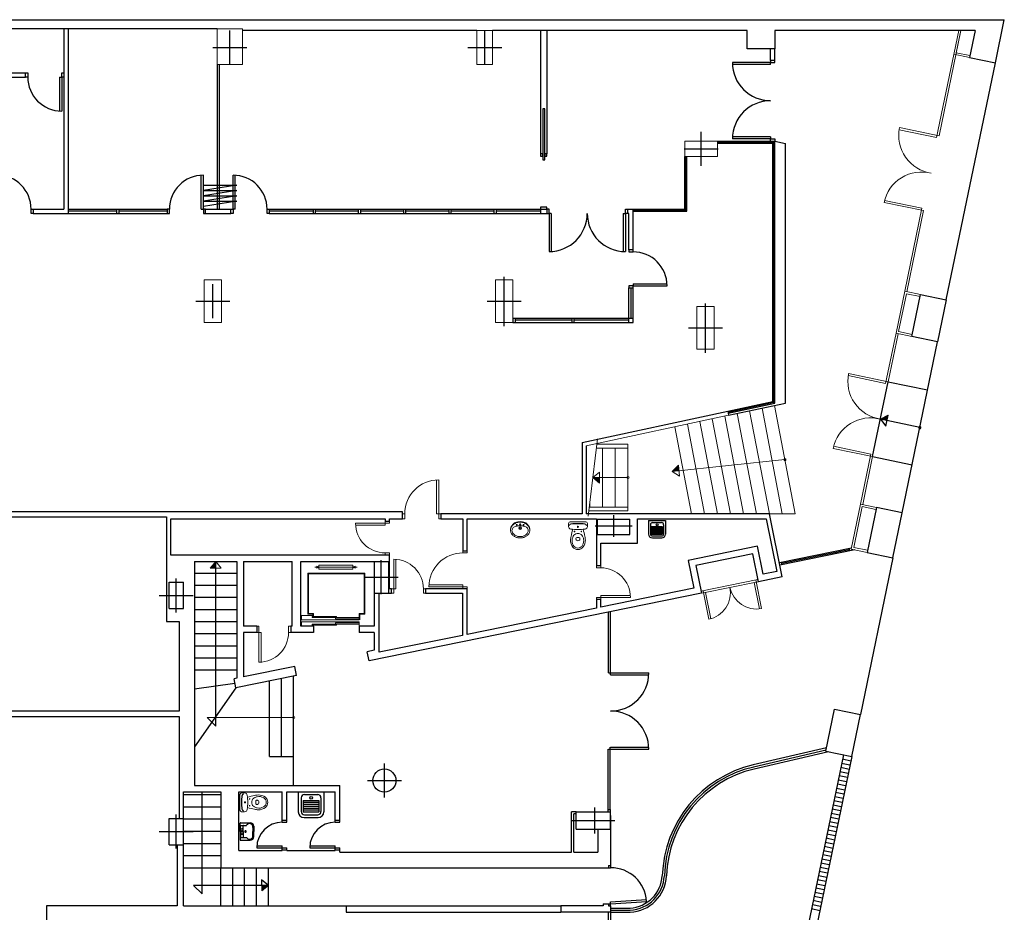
# Model space of a CAD drawing. Header units: metres. Extents: x -1 to 438, y -6 to 52.
# Tile 17 of 17: x 409 to 433, y 31 to 52. Entities that reach past the tile are written whole.
import ezdxf

# ---------------------------------------------------------------- set-up
doc = ezdxf.new("R2010")
doc.units = ezdxf.units.M
doc.linetypes.add('CONTINUA', pattern=[0])
doc.linetypes.add('VERDECKT', pattern=[9.525, 6.35, -3.175])
doc.layers.add('PB MURS ACTUAL', color=7, linetype='CONTINUA', lineweight=25)

# ---------------------------------------------------------------- blocks, each defined once
blk = doc.blocks.new('OBJETO_COMPLEJO_3')
at = {"layer": 'PB MURS ACTUAL', "linetype": 'CONTINUA', "lineweight": 13, "transparency": 33554687}
for start, end in [(90, 270), (270, 90)]:
    blk.add_arc((427.338, 42.131), 0.025, start, end, dxfattribs=at)
blk = doc.blocks.new('OBJETO_COMPLEJO_4')
at = {"layer": 'PB MURS ACTUAL', "linetype": 'CONTINUA', "lineweight": 13, "transparency": 33554687}
for start, end in [(90, 270), (270, 90)]:
    blk.add_arc((423.64, 41.71), 0.025, start, end, dxfattribs=at)
blk = doc.blocks.new('OBJETO_COMPLEJO_11')
at = {"layer": 'PB MURS ACTUAL', "linetype": 'CONTINUA', "transparency": 33554687}
for start, end in [(72.2796, 252.2796), (252.2796, 72.2796)]:
    blk.add_arc((430.517, 42.887), 0.025, start, end, dxfattribs=at)
blk = doc.blocks.new('OBJETO_COMPLEJO_12')
at = {"layer": 'PB MURS ACTUAL', "linetype": 'CONTINUA', "lineweight": 13, "transparency": 33554687}
for start, end in [(90, 270), (270, 90)]:
    blk.add_arc((415.762, 36.056), 0.025, start, end, dxfattribs=at)

msp = doc.modelspace()

# ---------------------------------------------------------------- linework, layer by layer
at = {"layer": 'PB MURS ACTUAL', "transparency": 33554687}
for p, q in [((391.147, 52.493), (432.507, 52.493)), ((432.296, 51.475), (432.507, 52.493)), ((413.96, 52.281), (409.076, 52.281)), ((410.346, 52.281), (410.346, 48.031)), ((410.446, 52.281), (410.446, 47.931)), ((420.08, 52.235), (414.56, 52.235)), ((426.45, 52.235), (420.45, 52.235)), ((421.58, 52.235), (421.58, 49.331)), ((421.73, 52.235), (421.73, 49.331)), ((426.45, 51.805), (426.45, 52.235)), ((431.821, 52.235), (427.1, 52.235)), ((427.1, 52.235), (427.1, 51.805)), ((431.821, 52.235), (431.689, 51.601)), ((427.1, 51.805), (426.45, 51.805)), ((427, 51.535), (427, 51.8)), ((427.1, 51.535), (427.1, 51.8)), ((427.1, 51.535), (427, 51.535)), ((427, 51.535), (427, 51.485)), ((427.1, 51.485), (427.1, 51.535)), ((431.689, 51.601), (432.296, 51.475)), ((427, 51.485), (426.1, 51.485)), ((427, 51.435), (426.101, 51.435)), ((427, 51.435), (427, 51.485)), ((427, 51.485), (427.1, 51.485)), ((431.14, 45.893), (432.296, 51.475)), ((408.976, 51.141), (409.446, 51.141)), ((409.076, 51.241), (409.446, 51.241)), ((409.446, 51.241), (409.496, 51.241)), ((409.446, 51.141), (409.446, 51.241)), ((409.496, 51.141), (409.446, 51.141)), ((409.496, 51.241), (409.496, 51.141)), ((410.246, 51.141), (410.246, 50.342)), ((410.246, 51.141), (410.296, 51.141)), ((410.296, 51.241), (410.346, 51.241)), ((410.296, 51.141), (410.296, 51.241)), ((410.296, 51.141), (410.296, 50.341)), ((410.346, 51.141), (410.296, 51.141)), ((427, 49.685), (426.1, 49.685)), ((427, 49.735), (426.101, 49.735)), ((427, 49.735), (427, 49.685)), ((427, 49.635), (427, 49.685)), ((427, 49.685), (427.1, 49.685)), ((427.1, 49.685), (427.1, 49.635)), ((425.75, 49.635), (427.1, 49.635)), ((425.75, 49.61), (427.075, 49.61)), ((425.75, 49.585), (427.05, 49.585)), ((427.05, 43.501), (427.05, 49.585)), ((427.075, 43.481), (427.075, 49.61)), ((427.1, 43.461), (427.1, 49.635)), ((427.1, 49.635), (427.35, 49.581)), ((427.35, 43.463), (427.35, 49.581)), ((421.58, 49.331), (421.58, 49.281)), ((421.63, 49.331), (421.58, 49.331)), ((421.58, 49.281), (421.63, 49.281)), ((421.63, 49.281), (421.63, 49.331)), ((421.68, 49.331), (421.68, 49.281)), ((421.73, 49.331), (421.68, 49.331)), ((421.68, 49.281), (421.73, 49.281)), ((421.73, 49.281), (421.73, 49.331)), ((424.98, 48.031), (424.98, 49.275)), ((425.005, 48.006), (425.005, 49.275)), ((425.03, 47.981), (425.03, 49.275)), ((413.585, 48.031), (413.585, 48.829)), ((413.635, 48.031), (413.635, 48.831)), ((414.335, 48.031), (414.335, 48.831)), ((414.385, 48.031), (414.385, 48.829)), ((409.576, 47.931), (409.576, 48.031)), ((409.576, 48.031), (409.626, 48.031)), ((409.626, 48.031), (410.346, 48.031)), ((409.626, 48.031), (409.626, 47.931)), ((410.446, 48.031), (412.785, 48.031)), ((411.591, 48.031), (411.591, 47.931)), ((411.641, 48.031), (411.641, 47.931)), ((412.835, 48.031), (412.785, 48.031)), ((412.785, 48.031), (412.785, 47.931)), ((412.835, 47.931), (412.835, 48.031)), ((413.585, 48.031), (413.635, 48.031)), ((413.685, 48.031), (413.635, 48.031)), ((413.635, 48.031), (413.635, 47.931)), ((413.685, 48.031), (414.285, 48.031)), ((413.685, 47.931), (413.685, 48.031)), ((414.285, 47.931), (414.285, 48.031)), ((414.285, 48.031), (414.335, 48.031)), ((414.385, 48.031), (414.335, 48.031)), ((414.335, 48.031), (414.335, 47.931)), ((415.135, 47.931), (415.135, 48.031)), ((415.135, 48.031), (415.185, 48.031)), ((415.185, 48.031), (421.73, 48.031)), ((415.185, 48.031), (415.185, 47.931)), ((416.22, 48.031), (416.22, 47.931)), ((416.27, 48.031), (416.27, 47.931)), ((417.285, 48.031), (417.285, 47.931)), ((417.335, 48.031), (417.335, 47.931)), ((418.35, 48.031), (418.35, 47.931)), ((418.4, 48.031), (418.4, 47.931)), ((419.415, 48.031), (419.415, 47.931)), ((419.465, 48.031), (419.465, 47.931)), ((420.481, 48.031), (420.481, 47.931)), ((420.531, 48.031), (420.531, 47.931)), ((421.58, 48.081), (421.58, 48.031)), ((421.73, 48.081), (421.58, 48.081)), ((421.58, 48.031), (421.58, 47.931)), ((421.73, 48.031), (421.73, 48.081)), ((421.78, 48.031), (421.73, 48.031)), ((421.73, 48.031), (421.73, 47.931)), ((421.78, 47.931), (421.78, 48.031)), ((423.58, 48.031), (423.63, 48.031)), ((423.58, 47.931), (423.58, 48.031)), ((423.63, 48.031), (424.98, 48.031)), ((423.63, 48.031), (423.63, 47.931)), ((423.76, 47.075), (423.76, 48.031)), ((409.626, 47.931), (409.576, 47.931)), ((409.626, 47.931), (412.785, 47.931)), ((411.591, 47.981), (410.446, 47.981)), ((412.785, 47.981), (411.641, 47.981)), ((412.785, 47.931), (412.835, 47.931)), ((413.635, 47.931), (413.685, 47.931)), ((413.685, 47.931), (414.285, 47.931)), ((414.335, 47.931), (414.285, 47.931)), ((415.185, 47.931), (415.135, 47.931)), ((416.22, 47.981), (415.185, 47.981)), ((415.185, 47.931), (421.73, 47.931)), ((417.285, 47.981), (416.27, 47.981)), ((418.35, 47.981), (417.335, 47.981)), ((419.415, 47.981), (418.4, 47.981)), ((420.481, 47.981), (419.465, 47.981)), ((421.58, 47.981), (420.531, 47.981)), ((421.73, 47.931), (421.78, 47.931)), ((421.78, 47.931), (421.78, 47.031)), ((421.83, 47.931), (421.78, 47.931)), ((421.83, 47.931), (421.83, 47.032)), ((423.53, 47.931), (423.53, 47.032)), ((423.53, 47.931), (423.58, 47.931)), ((423.58, 47.931), (423.58, 47.031)), ((423.63, 47.931), (423.58, 47.931)), ((423.66, 47.931), (423.63, 47.931)), ((423.66, 47.075), (423.66, 47.931)), ((423.76, 48.006), (425.005, 48.006)), ((423.76, 47.981), (425.03, 47.981)), ((423.66, 47.075), (423.66, 47.025)), ((423.76, 47.075), (423.66, 47.075)), ((423.66, 47.025), (423.76, 47.025)), ((423.76, 47.025), (423.76, 47.075)), ((423.66, 46.225), (423.66, 46.175)), ((423.76, 46.225), (423.66, 46.225)), ((423.66, 45.365), (423.66, 46.175)), ((423.66, 46.175), (423.76, 46.175)), ((423.71, 46.175), (423.71, 45.465)), ((423.76, 46.275), (423.76, 46.225)), ((423.76, 46.275), (424.558, 46.275)), ((423.76, 46.225), (424.56, 46.225)), ((423.76, 46.175), (423.76, 46.225)), ((423.76, 45.365), (423.76, 46.175)), ((430.328, 45.03), (430.533, 46.019)), ((430.533, 46.019), (431.14, 45.893)), ((431.14, 45.893), (430.935, 44.904)), ((420.93, 45.465), (423.76, 45.465)), ((420.93, 45.465), (420.93, 45.365)), ((420.93, 45.365), (423.76, 45.365)), ((420.98, 45.465), (420.98, 45.365)), ((422.317, 45.415), (420.98, 45.415)), ((422.317, 45.465), (422.317, 45.365)), ((422.367, 45.465), (422.367, 45.365)), ((423.66, 45.415), (422.367, 45.415)), ((430.935, 44.904), (430.328, 45.03)), ((430.101, 40.88), (430.935, 44.904)), ((429.405, 42.204), (429.77, 43.966)), ((429.77, 43.966), (430.7, 43.773)), ((425.989, 43.273), (427.05, 43.501)), ((425.994, 43.248), (427.075, 43.481)), ((425.999, 43.224), (427.1, 43.461)), ((426.01, 43.175), (427.35, 43.463)), ((422.558, 42.535), (425.989, 43.273)), ((425.989, 43.273), (426.01, 43.175)), ((422.558, 42.535), (422.558, 40.855)), ((422.658, 42.455), (422.658, 40.855)), ((429.405, 42.204), (430.335, 42.011)), ((418.33, 40.901), (407.091, 40.901)), ((418.33, 40.735), (418.33, 40.901)), ((422.558, 40.855), (419.23, 40.855)), ((419.23, 40.855), (419.23, 40.735)), ((426.972, 40.855), (422.658, 40.855)), ((427.276, 39.372), (426.975, 40.855)), ((429.494, 41.006), (429.274, 39.948)), ((430.101, 40.88), (429.494, 41.006)), ((429.882, 39.822), (430.101, 40.88)), ((408.206, 40.781), (412.766, 40.781)), ((412.766, 40.781), (412.766, 38.32)), ((412.866, 39.885), (412.866, 40.735)), ((412.866, 40.735), (417.92, 40.735)), ((417.92, 40.735), (417.92, 40.685)), ((417.92, 40.685), (418.02, 40.685)), ((418.02, 40.685), (418.02, 40.735)), ((418.02, 40.735), (418.33, 40.735)), ((419.23, 40.735), (419.75, 40.735)), ((419.75, 40.735), (419.75, 39.985)), ((419.85, 39.985), (419.85, 40.735)), ((419.85, 40.735), (422.897, 40.735)), ((422.897, 40.735), (422.897, 39.635)), ((422.922, 40.366), (422.922, 40.726)), ((422.922, 40.726), (423.682, 40.726)), ((423.682, 40.366), (423.682, 40.726)), ((423.867, 40.165), (423.867, 40.735)), ((423.867, 40.735), (426.897, 40.735)), ((426.897, 40.735), (427.148, 39.499)), ((422.922, 40.366), (423.682, 40.366)), ((422.997, 39.635), (422.997, 40.165)), ((422.997, 40.165), (423.867, 40.165)), ((419.75, 39.985), (419.85, 39.985)), ((426.695, 40.091), (425.059, 39.758)), ((426.578, 39.914), (425.236, 39.641)), ((426.712, 39.257), (426.578, 39.914)), ((426.829, 39.434), (426.695, 40.091)), ((428.906, 40.043), (427.21, 39.698)), ((428.985, 40.008), (427.22, 39.649)), ((428.855, 40.007), (427.264, 39.684)), ((428.85, 40.032), (428.86, 39.983)), ((429.274, 39.948), (429.882, 39.822)), ((418.02, 39.885), (412.866, 39.885)), ((413.427, 39.735), (414.427, 39.735)), ((413.427, 39.735), (413.427, 34.459)), ((413.927, 35.856), (413.927, 39.735)), ((414.427, 39.735), (414.427, 36.983)), ((414.583, 39.735), (414.583, 38.21)), ((414.583, 39.735), (415.73, 39.735)), ((415.73, 38.21), (415.73, 39.735)), ((415.93, 39.735), (417.656, 39.735)), ((415.93, 38.21), (415.93, 39.735)), ((417.656, 39.735), (417.656, 38.985)), ((417.656, 39.735), (417.996, 39.735)), ((417.996, 39.735), (417.996, 38.985)), ((418.02, 39.085), (418.02, 39.885)), ((425.059, 39.758), (425.192, 39.101)), ((427.269, 39.659), (427.259, 39.708)), ((429.882, 39.822), (429.116, 36.127)), ((413.427, 39.459), (414.427, 39.459)), ((422.897, 39.635), (422.997, 39.635)), ((425.236, 39.641), (425.369, 38.984)), ((427.148, 39.499), (426.829, 39.434)), ((412.826, 38.624), (412.826, 39.244)), ((412.826, 39.244), (413.166, 39.244)), ((413.166, 38.624), (413.166, 39.244)), ((427.276, 39.372), (426.712, 39.257)), ((413.427, 39.174), (414.427, 39.174)), ((425.369, 38.984), (417.538, 37.391)), ((417.656, 38.985), (417.656, 38.21)), ((417.656, 38.985), (417.996, 38.985)), ((417.78, 37.593), (417.78, 38.985)), ((417.996, 38.985), (418.07, 38.985)), ((418.07, 39.085), (418.02, 39.085)), ((418.07, 38.985), (418.07, 39.085)), ((419.85, 39.085), (418.87, 39.085)), ((418.87, 39.085), (418.87, 38.985)), ((418.87, 38.985), (419.74, 38.985)), ((419.74, 38.985), (419.74, 37.992)), ((419.85, 38.015), (419.85, 39.085)), ((425.192, 39.101), (422.997, 38.655)), ((413.427, 38.889), (414.427, 38.889)), ((422.897, 38.86), (422.897, 38.635)), ((422.997, 38.835), (422.897, 38.835)), ((422.997, 38.655), (422.997, 38.835)), ((412.826, 38.624), (413.166, 38.624)), ((413.427, 38.604), (414.427, 38.604)), ((422.897, 38.635), (419.85, 38.015)), ((423.182, 37.11), (423.182, 38.539)), ((423.232, 37.06), (423.232, 38.55)), ((412.766, 38.32), (413.066, 38.32)), ((413.066, 38.32), (413.066, 36.21)), ((413.427, 38.319), (414.427, 38.319)), ((414.893, 38.21), (414.583, 38.21)), ((414.583, 38.06), (414.583, 37.014)), ((414.893, 38.06), (414.583, 38.06)), ((414.893, 38.21), (414.893, 38.06)), ((415.693, 38.21), (415.693, 38.06)), ((415.73, 38.21), (415.693, 38.21)), ((416.226, 38.06), (415.693, 38.06)), ((416.226, 38.21), (415.93, 38.21)), ((416.226, 38.21), (416.226, 38.06)), ((417.306, 38.21), (417.306, 38.06)), ((417.656, 38.21), (417.306, 38.21)), ((417.656, 38.06), (417.306, 38.06)), ((417.656, 38.06), (417.656, 37.64)), ((413.427, 38.034), (414.427, 38.034)), ((419.74, 37.992), (417.78, 37.593)), ((413.427, 37.749), (414.427, 37.749)), ((417.656, 37.64), (417.494, 37.607)), ((417.538, 37.391), (417.494, 37.607)), ((413.427, 37.464), (414.427, 37.464)), ((413.427, 37.179), (414.427, 37.179)), ((415.789, 37.26), (414.583, 37.014)), ((415.833, 37.044), (415.789, 37.26)), ((414.427, 36.983), (414.358, 36.969)), ((414.402, 36.753), (414.358, 36.969)), ((415.833, 37.044), (414.402, 36.753)), ((415.192, 35.139), (415.192, 36.914)), ((415.477, 35.139), (415.477, 36.972)), ((415.762, 34.459), (415.762, 37.03)), ((423.182, 37.11), (424.132, 37.11)), ((423.232, 37.06), (424.132, 37.06)), ((414.38, 36.861), (413.427, 36.729)), ((414.402, 36.753), (413.427, 35.369)), ((413.066, 36.21), (407.396, 36.21)), ((428.304, 35.264), (428.509, 36.253)), ((428.509, 36.253), (429.116, 36.127)), ((407.396, 36.08), (413.066, 36.08)), ((413.066, 36.08), (413.066, 33.68)), ((413.927, 35.856), (413.727, 36.056)), ((428.911, 35.138), (429.116, 36.127)), ((423.172, 33.839), (423.172, 35.31)), ((423.182, 35.31), (424.132, 35.31)), ((423.222, 33.889), (423.222, 35.36)), ((423.232, 35.36), (424.132, 35.36)), ((428.32, 35.345), (426.59, 34.941)), ((428.309, 35.291), (426.601, 34.892)), ((415.192, 35.139), (415.762, 35.139)), ((428.363, 35.252), (426.613, 34.843)), ((428.715, 35.179), (427.552, 29.568)), ((428.911, 35.138), (427.748, 29.527)), ((428.304, 35.264), (428.911, 35.138)), ((428.695, 35.081), (428.89, 35.04)), ((428.654, 34.885), (428.85, 34.844)), ((428.674, 34.983), (428.87, 34.942)), ((428.593, 34.591), (428.789, 34.551)), ((428.613, 34.689), (428.809, 34.649)), ((428.634, 34.787), (428.83, 34.747)), ((413.427, 34.459), (416.852, 34.459)), ((416.852, 33.639), (416.852, 34.459)), ((428.553, 34.395), (428.748, 34.355)), ((428.573, 34.493), (428.769, 34.453)), ((413.166, 33.68), (413.166, 34.309)), ((413.166, 34.309), (414.046, 34.309)), ((413.166, 34.242), (414.046, 34.242)), ((413.606, 31.903), (413.606, 34.309)), ((414.046, 34.309), (414.046, 32.52)), ((414.472, 32.929), (414.472, 34.309)), ((414.472, 34.309), (415.492, 34.309)), ((415.492, 33.639), (415.492, 34.309)), ((415.602, 34.309), (416.742, 34.309)), ((415.602, 33.639), (415.602, 34.309)), ((416.742, 33.639), (416.742, 34.309)), ((428.512, 34.2), (428.708, 34.159)), ((428.532, 34.298), (428.728, 34.257)), ((413.166, 33.955), (414.046, 33.955)), ((423.172, 33.889), (423.232, 33.889)), ((423.232, 33.839), (423.232, 33.889)), ((428.451, 33.906), (428.647, 33.865)), ((428.471, 34.004), (428.667, 33.963)), ((428.492, 34.102), (428.688, 34.061)), ((412.826, 33.06), (412.826, 33.68)), ((412.826, 33.68), (413.166, 33.68)), ((413.166, 33.06), (413.166, 33.68)), ((413.166, 33.668), (414.046, 33.668)), ((422.312, 32.889), (422.312, 33.839)), ((422.422, 33.839), (422.312, 33.839)), ((422.362, 32.889), (422.362, 33.789)), ((422.422, 33.789), (422.362, 33.789)), ((422.422, 33.839), (423.232, 33.839)), ((422.422, 33.429), (422.422, 33.839)), ((423.232, 33.429), (423.232, 33.839)), ((423.232, 33.746), (423.232, 32.57)), ((428.411, 33.71), (428.606, 33.669)), ((428.431, 33.808), (428.627, 33.767)), ((415.492, 33.639), (415.602, 33.639)), ((415.492, 33.589), (415.492, 33.639)), ((415.492, 33.589), (415.602, 33.589)), ((415.602, 33.589), (415.602, 33.639)), ((416.742, 33.639), (416.852, 33.639)), ((416.742, 33.589), (416.742, 33.639)), ((416.742, 33.589), (416.852, 33.589)), ((416.852, 33.589), (416.852, 33.639)), ((422.422, 33.429), (423.232, 33.429)), ((422.932, 33.429), (422.932, 32.889)), ((428.35, 33.416), (428.546, 33.376)), ((428.37, 33.514), (428.566, 33.474)), ((428.39, 33.612), (428.586, 33.572)), ((413.166, 33.381), (414.046, 33.381)), ((428.309, 33.22), (428.505, 33.18)), ((428.329, 33.318), (428.525, 33.278)), ((412.826, 33.06), (413.166, 33.06)), ((413.016, 33.06), (413.016, 31.62)), ((413.166, 33.094), (414.046, 33.094)), ((413.166, 31.62), (413.166, 33.06)), ((414.892, 33.039), (415.492, 33.039)), ((414.892, 32.989), (415.602, 32.989)), ((415.492, 32.939), (415.492, 33.039)), ((415.602, 32.939), (415.602, 32.989)), ((416.142, 33.039), (416.742, 33.039)), ((416.142, 32.989), (416.852, 32.989)), ((416.742, 32.939), (416.742, 33.039)), ((416.852, 32.939), (416.852, 32.989)), ((428.268, 33.025), (428.464, 32.984)), ((428.289, 33.122), (428.485, 33.082)), ((413.166, 32.807), (414.046, 32.807)), ((414.472, 32.929), (415.492, 32.929)), ((415.492, 32.939), (415.602, 32.939)), ((415.492, 32.929), (415.492, 32.939)), ((415.602, 32.929), (415.602, 32.939)), ((415.602, 32.929), (416.742, 32.929)), ((416.742, 32.939), (416.852, 32.939)), ((416.742, 32.929), (416.742, 32.939)), ((416.852, 32.889), (416.852, 32.939)), ((416.852, 32.889), (422.312, 32.889)), ((422.362, 32.889), (422.932, 32.889)), ((428.208, 32.731), (428.403, 32.69)), ((428.228, 32.829), (428.424, 32.788)), ((428.248, 32.927), (428.444, 32.886)), ((413.166, 32.52), (414.046, 32.52)), ((414.046, 31.62), (414.046, 32.52)), ((414.046, 32.52), (423.182, 32.52)), ((414.326, 31.62), (414.326, 32.52)), ((414.606, 31.62), (414.606, 32.52)), ((414.886, 31.62), (414.886, 32.52)), ((415.166, 31.62), (415.166, 32.52)), ((423.182, 32.57), (423.232, 32.57)), ((423.182, 32.57), (423.182, 32.52)), ((423.182, 32.52), (423.232, 32.52)), ((423.232, 32.57), (423.232, 32.52)), ((428.167, 32.535), (428.363, 32.494)), ((428.187, 32.633), (428.383, 32.592)), ((428.126, 32.339), (428.322, 32.299)), ((428.147, 32.437), (428.343, 32.396)), ((415.169, 32.103), (413.406, 32.103)), ((413.606, 31.903), (413.406, 32.103)), ((415.007, 32.232), (415.009, 31.972)), ((428.066, 32.045), (428.261, 32.005)), ((428.086, 32.143), (428.282, 32.103)), ((428.106, 32.241), (428.302, 32.201)), ((428.025, 31.85), (428.221, 31.809)), ((428.045, 31.947), (428.241, 31.907)), ((413.016, 31.62), (409.936, 31.62)), ((409.936, 31.62), (409.936, 28.55)), ((413.166, 31.62), (416.998, 31.62)), ((416.998, 31.62), (416.998, 31.47)), ((416.998, 31.62), (422.058, 31.62)), ((422.058, 31.62), (422.058, 31.47)), ((423.058, 31.62), (422.058, 31.62)), ((423.058, 31.67), (423.058, 31.62)), ((423.058, 31.67), (423.182, 31.67)), ((423.182, 31.67), (423.182, 31.62)), ((423.182, 31.67), (423.232, 31.67)), ((423.182, 31.62), (423.232, 31.62)), ((423.229, 31.72), (424.077, 31.774)), ((423.232, 31.67), (423.229, 31.72)), ((423.232, 31.67), (424.081, 31.724)), ((423.232, 31.62), (423.232, 31.67)), ((423.232, 31.62), (423.232, 31.47)), ((423.232, 31.57), (423.69, 31.57)), ((427.964, 31.556), (428.16, 31.515)), ((427.984, 31.654), (428.18, 31.613)), ((428.005, 31.752), (428.201, 31.711)), ((416.998, 31.47), (422.058, 31.47)), ((423.232, 31.47), (422.058, 31.47)), ((423.172, 31.47), (423.172, 28.5)), ((423.232, 31.52), (423.69, 31.52)), ((423.232, 31.47), (423.232, 28.5)), ((423.232, 31.47), (423.69, 31.47))]:
    msp.add_line(p, q, dxfattribs=at)
at = {"layer": 'PB MURS ACTUAL', "linetype": 'CONTINUA', "lineweight": 13, "transparency": 33554687}
for p, q in [((413.96, 52.281), (413.96, 51.435)), ((413.96, 52.281), (414.56, 52.281)), ((414.56, 52.281), (414.56, 51.435)), ((420.08, 52.235), (420.08, 51.435)), ((420.08, 52.235), (420.45, 52.235)), ((420.45, 52.235), (420.45, 51.435)), ((430.911, 49.719), (431.433, 52.235)), ((430.97, 49.758), (431.484, 52.235)), ((431.376, 51.716), (431.484, 52.235)), ((431.689, 51.601), (431.317, 51.678)), ((431.699, 51.65), (431.376, 51.716)), ((413.96, 51.435), (414.56, 51.435)), ((420.08, 51.435), (420.45, 51.435)), ((430.031, 49.902), (430.911, 49.719)), ((430.04, 49.951), (430.97, 49.758)), ((424.98, 49.635), (425.75, 49.635)), ((424.98, 49.635), (424.98, 49.275)), ((425.75, 49.635), (425.75, 49.275)), ((424.98, 49.275), (425.75, 49.275)), ((429.675, 48.188), (430.605, 47.996)), ((429.686, 48.237), (430.566, 48.055)), ((430.16, 46.096), (430.566, 48.055)), ((430.209, 46.086), (430.605, 47.996)), ((413.65, 46.365), (413.65, 45.365)), ((414.06, 46.365), (413.65, 46.365)), ((414.06, 46.365), (414.06, 45.365)), ((420.52, 46.365), (420.52, 45.365)), ((420.93, 46.365), (420.52, 46.365)), ((420.93, 46.365), (420.93, 45.365)), ((429.956, 45.107), (430.16, 46.096)), ((430.015, 45.146), (430.199, 46.037)), ((430.533, 46.019), (430.16, 46.096)), ((430.522, 45.97), (430.199, 46.037)), ((414.06, 45.365), (413.65, 45.365)), ((420.93, 45.365), (420.52, 45.365)), ((429.711, 43.927), (429.956, 45.107)), ((429.77, 43.966), (430.004, 45.097)), ((430.328, 45.03), (429.956, 45.107)), ((430.338, 45.079), (430.015, 45.146)), ((428.831, 44.11), (429.711, 43.927)), ((428.84, 44.159), (429.77, 43.966)), ((427.583, 40.855), (427.094, 43.408)), ((426.01, 43.175), (422.658, 42.455)), ((426.361, 40.855), (425.92, 43.156)), ((426.667, 40.855), (426.214, 43.219)), ((426.972, 40.855), (426.507, 43.282)), ((427.277, 40.855), (426.8, 43.345)), ((425.445, 40.855), (425.04, 42.967)), ((425.75, 40.855), (425.334, 43.03)), ((426.056, 40.855), (425.627, 43.093)), ((425.139, 40.855), (424.747, 42.904)), ((422.918, 42.619), (422.703, 40.802)), ((423.64, 42.495), (422.903, 42.495)), ((423.64, 42.495), (423.64, 40.925)), ((423.64, 42.405), (422.892, 42.405)), ((423.04, 42.405), (423.04, 41.015)), ((423.34, 42.405), (423.34, 41.015)), ((428.475, 42.396), (429.405, 42.204)), ((428.486, 42.445), (429.366, 42.263)), ((429.121, 41.083), (429.366, 42.263)), ((427.338, 42.131), (424.684, 41.852)), ((424.684, 41.852), (424.83, 41.998)), ((424.857, 41.739), (424.83, 41.998)), ((429.17, 41.073), (429.405, 42.204)), ((422.808, 41.71), (422.97, 41.838)), ((422.97, 41.838), (422.968, 41.578)), ((424.684, 41.852), (424.857, 41.739)), ((419.13, 41.655), (419.13, 40.855)), ((419.18, 41.655), (419.18, 40.735)), ((422.808, 41.71), (423.64, 41.71)), ((422.808, 41.71), (422.968, 41.578)), ((422.74, 41.113), (422.74, 41.015)), ((428.902, 40.025), (429.121, 41.083)), ((429.494, 41.006), (429.121, 41.083)), ((418.38, 40.855), (418.33, 40.855)), ((418.38, 40.855), (418.38, 40.735)), ((419.23, 40.855), (419.13, 40.855)), ((423.64, 40.925), (422.718, 40.925)), ((423.64, 41.015), (422.728, 41.015)), ((426.975, 40.855), (427.583, 40.855)), ((428.961, 40.064), (429.16, 41.024)), ((429.483, 40.957), (429.16, 41.024)), ((417.22, 40.635), (418.02, 40.635)), ((417.92, 40.585), (417.92, 40.685)), ((418.02, 40.635), (418.02, 40.685)), ((418.33, 40.735), (418.38, 40.735)), ((419.18, 40.735), (419.23, 40.735)), ((420.936, 40.615), (420.92, 40.6)), ((420.945, 40.606), (420.933, 40.595)), ((420.951, 40.628), (420.936, 40.615)), ((420.959, 40.617), (420.945, 40.606)), ((420.969, 40.639), (420.951, 40.628)), ((420.973, 40.626), (420.959, 40.617)), ((420.989, 40.649), (420.969, 40.639)), ((420.982, 40.631), (420.973, 40.626)), ((420.992, 40.636), (420.982, 40.631)), ((421.016, 40.658), (420.989, 40.649)), ((421.009, 40.642), (420.992, 40.636)), ((421.023, 40.647), (421.009, 40.642)), ((421.045, 40.666), (421.016, 40.658)), ((421.044, 40.652), (421.023, 40.647)), ((421.058, 40.655), (421.044, 40.652)), ((421.072, 40.67), (421.045, 40.666)), ((421.078, 40.657), (421.058, 40.655)), ((421.099, 40.671), (421.072, 40.67)), ((421.099, 40.658), (421.078, 40.657)), ((421.099, 40.671), (421.127, 40.67)), ((421.099, 40.658), (421.12, 40.657)), ((421.12, 40.657), (421.141, 40.655)), ((421.127, 40.67), (421.153, 40.666)), ((421.141, 40.655), (421.155, 40.652)), ((421.153, 40.666), (421.183, 40.658)), ((421.155, 40.652), (421.175, 40.647)), ((421.175, 40.647), (421.19, 40.642)), ((421.183, 40.658), (421.21, 40.649)), ((421.19, 40.642), (421.206, 40.636)), ((421.206, 40.636), (421.216, 40.631)), ((421.21, 40.649), (421.23, 40.639)), ((421.216, 40.631), (421.226, 40.626)), ((421.226, 40.626), (421.24, 40.617)), ((421.23, 40.639), (421.247, 40.628)), ((421.24, 40.617), (421.253, 40.606)), ((421.247, 40.628), (421.263, 40.615)), ((421.253, 40.606), (421.265, 40.595)), ((421.263, 40.615), (421.279, 40.6)), ((422.239, 40.63), (422.239, 40.559)), ((422.279, 40.67), (422.461, 40.67)), ((422.461, 40.63), (422.45, 40.63)), ((422.644, 40.67), (422.461, 40.67)), ((422.461, 40.63), (422.472, 40.63)), ((422.684, 40.63), (422.684, 40.559)), ((417.22, 40.585), (417.92, 40.585)), ((420.872, 40.492), (420.871, 40.481)), ((420.871, 40.481), (420.871, 40.467)), ((420.871, 40.467), (420.873, 40.447)), ((420.874, 40.507), (420.872, 40.492)), ((420.877, 40.501), (420.873, 40.485)), ((420.873, 40.447), (420.877, 40.43)), ((420.878, 40.524), (420.874, 40.507)), ((420.88, 40.512), (420.877, 40.501)), ((420.877, 40.43), (420.882, 40.413)), ((420.883, 40.537), (420.878, 40.524)), ((420.888, 40.531), (420.88, 40.512)), ((420.882, 40.413), (420.888, 40.401)), ((420.89, 40.554), (420.883, 40.537)), ((420.896, 40.547), (420.888, 40.531)), ((420.888, 40.401), (420.896, 40.386)), ((420.895, 40.564), (420.89, 40.554)), ((420.901, 40.574), (420.895, 40.564)), ((420.905, 40.562), (420.896, 40.547)), ((420.896, 40.386), (420.908, 40.369)), ((420.909, 40.586), (420.901, 40.574)), ((420.922, 40.584), (420.905, 40.562)), ((420.907, 40.459), (420.91, 40.481)), ((420.909, 40.441), (420.907, 40.459)), ((420.908, 40.369), (420.917, 40.358)), ((420.92, 40.6), (420.909, 40.586)), ((420.914, 40.42), (420.909, 40.441)), ((420.91, 40.481), (420.918, 40.503)), ((420.922, 40.405), (420.914, 40.42)), ((420.918, 40.503), (420.928, 40.518)), ((420.933, 40.595), (420.922, 40.584)), ((420.934, 40.388), (420.922, 40.405)), ((420.928, 40.518), (420.938, 40.53)), ((420.95, 40.373), (420.934, 40.388)), ((420.938, 40.53), (420.951, 40.54)), ((420.963, 40.362), (420.95, 40.373)), ((420.951, 40.54), (420.966, 40.548)), ((420.966, 40.548), (420.989, 40.556)), ((420.989, 40.556), (421.011, 40.563)), ((421.011, 40.563), (421.031, 40.567)), ((421.031, 40.567), (421.054, 40.571)), ((421.054, 40.571), (421.073, 40.573)), ((421.073, 40.573), (421.099, 40.573)), ((421.125, 40.573), (421.099, 40.573)), ((421.144, 40.571), (421.125, 40.573)), ((421.168, 40.567), (421.144, 40.571)), ((421.188, 40.563), (421.168, 40.567)), ((421.21, 40.556), (421.188, 40.563)), ((421.232, 40.548), (421.21, 40.556)), ((421.247, 40.54), (421.232, 40.548)), ((421.235, 40.362), (421.249, 40.373)), ((421.26, 40.53), (421.247, 40.54)), ((421.249, 40.373), (421.264, 40.388)), ((421.271, 40.518), (421.26, 40.53)), ((421.264, 40.388), (421.276, 40.405)), ((421.265, 40.595), (421.276, 40.584)), ((421.28, 40.503), (421.271, 40.518)), ((421.276, 40.584), (421.293, 40.562)), ((421.276, 40.405), (421.284, 40.42)), ((421.279, 40.6), (421.29, 40.586)), ((421.289, 40.481), (421.28, 40.503)), ((421.291, 40.369), (421.281, 40.358)), ((421.284, 40.42), (421.29, 40.441)), ((421.291, 40.459), (421.289, 40.481)), ((421.29, 40.586), (421.298, 40.574)), ((421.29, 40.441), (421.291, 40.459)), ((421.303, 40.386), (421.291, 40.369)), ((421.293, 40.562), (421.302, 40.547)), ((421.298, 40.574), (421.304, 40.564)), ((421.302, 40.547), (421.311, 40.531)), ((421.311, 40.401), (421.303, 40.386)), ((421.304, 40.564), (421.309, 40.554)), ((421.309, 40.554), (421.316, 40.537)), ((421.311, 40.531), (421.318, 40.512)), ((421.316, 40.413), (421.311, 40.401)), ((421.316, 40.537), (421.32, 40.524)), ((421.322, 40.43), (421.316, 40.413)), ((421.318, 40.512), (421.321, 40.501)), ((421.32, 40.524), (421.324, 40.507)), ((421.321, 40.501), (421.325, 40.485)), ((421.325, 40.447), (421.322, 40.43)), ((421.324, 40.507), (421.326, 40.492)), ((421.327, 40.467), (421.325, 40.447)), ((421.326, 40.492), (421.327, 40.481)), ((421.327, 40.481), (421.327, 40.467)), ((420.917, 40.358), (420.929, 40.347)), ((420.929, 40.347), (420.94, 40.339)), ((420.94, 40.339), (420.955, 40.329)), ((420.955, 40.329), (420.97, 40.319)), ((420.976, 40.354), (420.963, 40.362)), ((420.97, 40.319), (420.985, 40.312)), ((420.995, 40.343), (420.976, 40.354)), ((420.985, 40.312), (420.997, 40.306)), ((421.01, 40.336), (420.995, 40.343)), ((420.997, 40.306), (421.013, 40.3)), ((421.028, 40.33), (421.01, 40.336)), ((421.013, 40.3), (421.029, 40.296)), ((421.047, 40.324), (421.028, 40.33)), ((421.029, 40.296), (421.048, 40.291)), ((421.069, 40.321), (421.047, 40.324)), ((421.048, 40.291), (421.065, 40.288)), ((421.065, 40.288), (421.08, 40.287)), ((421.082, 40.319), (421.069, 40.321)), ((421.08, 40.287), (421.099, 40.286)), ((421.099, 40.319), (421.082, 40.319)), ((421.099, 40.319), (421.117, 40.319)), ((421.118, 40.287), (421.099, 40.286)), ((421.117, 40.319), (421.129, 40.321)), ((421.133, 40.288), (421.118, 40.287)), ((421.129, 40.321), (421.151, 40.324)), ((421.151, 40.291), (421.133, 40.288)), ((421.151, 40.324), (421.17, 40.33)), ((421.17, 40.296), (421.151, 40.291)), ((421.17, 40.33), (421.189, 40.336)), ((421.186, 40.3), (421.17, 40.296)), ((421.201, 40.306), (421.186, 40.3)), ((421.189, 40.336), (421.203, 40.343)), ((421.213, 40.312), (421.201, 40.306)), ((421.203, 40.343), (421.222, 40.354)), ((421.228, 40.319), (421.213, 40.312)), ((421.222, 40.354), (421.235, 40.362)), ((421.243, 40.329), (421.228, 40.319)), ((421.258, 40.339), (421.243, 40.329)), ((421.269, 40.347), (421.258, 40.339)), ((421.281, 40.358), (421.269, 40.347)), ((422.413, 40.257), (422.413, 40.277)), ((422.509, 40.257), (422.509, 40.277)), ((417.92, 39.885), (417.92, 39.935)), ((417.92, 39.935), (418.02, 39.935)), ((418.02, 39.885), (418.02, 39.935)), ((419.75, 39.985), (419.75, 39.935)), ((419.75, 39.935), (419.85, 39.935)), ((419.85, 39.985), (419.85, 39.935)), ((428.902, 40.025), (429.274, 39.948)), ((428.961, 40.064), (429.285, 39.997)), ((413.927, 39.735), (413.796, 39.575)), ((413.927, 39.735), (414.056, 39.573)), ((418.12, 39.785), (418.12, 38.985)), ((418.17, 39.783), (418.17, 39.085)), ((414.056, 39.573), (413.796, 39.575)), ((416.098, 39.455), (416.098, 38.495)), ((417.442, 39.455), (416.098, 39.455)), ((416.258, 39.599), (417.258, 39.599)), ((416.308, 39.624), (416.308, 39.574)), ((416.358, 39.599), (416.308, 39.624)), ((416.308, 39.574), (416.358, 39.599)), ((416.358, 39.649), (416.358, 39.549)), ((416.358, 39.649), (417.158, 39.649)), ((416.358, 39.549), (417.158, 39.549)), ((417.158, 39.649), (417.158, 39.549)), ((417.208, 39.624), (417.158, 39.599)), ((417.158, 39.599), (417.208, 39.574)), ((417.208, 39.574), (417.208, 39.624)), ((417.442, 38.495), (417.442, 39.455)), ((422.897, 39.585), (422.897, 39.635)), ((422.997, 39.585), (422.897, 39.585)), ((422.997, 39.635), (422.997, 39.585)), ((417.427, 39.441), (416.112, 39.441)), ((416.112, 39.441), (416.112, 38.51)), ((417.427, 38.51), (417.427, 39.441)), ((426.702, 39.306), (425.359, 39.033)), ((426.663, 39.248), (425.418, 38.994)), ((426.74, 38.615), (426.614, 39.238)), ((426.789, 38.625), (426.653, 39.297)), ((426.712, 39.257), (426.663, 39.248)), ((418.07, 39.085), (418.17, 39.085)), ((418.07, 38.985), (418.12, 38.985)), ((418.82, 39.085), (418.87, 39.085)), ((418.82, 39.085), (418.82, 38.985)), ((418.82, 38.985), (418.87, 38.985)), ((418.95, 39.135), (419.85, 39.135)), ((418.951, 39.185), (419.75, 39.185)), ((419.75, 39.185), (419.75, 39.085)), ((419.85, 39.135), (419.85, 39.085)), ((425.418, 38.994), (425.369, 38.984)), ((425.408, 39.043), (425.545, 38.372)), ((425.467, 39.004), (425.594, 38.382)), ((423.697, 38.885), (422.897, 38.885)), ((422.897, 38.835), (422.897, 38.885)), ((423.697, 38.935), (422.997, 38.935)), ((422.997, 38.935), (422.997, 38.835)), ((415.947, 38.36), (415.947, 38.46)), ((416.211, 38.46), (415.947, 38.46)), ((417.306, 38.36), (415.947, 38.36)), ((415.947, 38.21), (415.947, 38.31)), ((417.306, 38.31), (415.947, 38.31)), ((416.098, 38.495), (416.211, 38.495)), ((416.112, 38.51), (416.226, 38.51)), ((416.201, 38.41), (416.201, 38.435)), ((416.771, 38.435), (416.201, 38.435)), ((416.771, 38.41), (416.201, 38.41)), ((416.211, 38.46), (416.211, 38.495)), ((416.226, 38.435), (416.226, 38.51)), ((416.746, 38.385), (416.746, 38.41)), ((417.306, 38.385), (416.746, 38.385)), ((417.306, 38.285), (416.746, 38.285)), ((416.746, 38.285), (416.746, 38.26)), ((416.771, 38.41), (416.771, 38.435)), ((417.306, 38.41), (416.771, 38.41)), ((417.306, 38.36), (417.306, 38.51)), ((417.306, 38.51), (417.427, 38.51)), ((417.306, 38.26), (417.306, 38.31)), ((417.321, 38.495), (417.442, 38.495)), ((417.321, 38.36), (417.321, 38.495)), ((414.943, 38.21), (414.893, 38.21)), ((414.993, 38.06), (414.893, 38.06)), ((414.943, 38.21), (414.943, 38.06)), ((414.943, 38.06), (414.943, 37.36)), ((414.993, 38.06), (414.993, 37.361)), ((415.643, 38.21), (415.643, 38.06)), ((415.693, 38.21), (415.643, 38.21)), ((415.693, 38.06), (415.643, 38.06)), ((416.201, 38.26), (416.201, 38.235)), ((416.771, 38.26), (416.201, 38.26)), ((416.771, 38.235), (416.201, 38.235)), ((416.226, 38.21), (416.226, 38.235)), ((417.306, 38.26), (416.771, 38.26)), ((416.771, 38.26), (416.771, 38.235)), ((417.306, 38.26), (417.306, 38.21)), ((413.727, 36.056), (415.762, 36.056)), ((414.495, 34.242), (414.495, 34.06)), ((414.535, 34.282), (414.606, 34.282)), ((414.908, 34.108), (414.888, 34.108)), ((414.495, 33.877), (414.495, 34.06)), ((414.535, 34.06), (414.535, 34.071)), ((414.535, 34.06), (414.535, 34.048)), ((414.908, 34.012), (414.888, 34.012)), ((414.535, 33.837), (414.606, 33.837))]:
    msp.add_line(p, q, dxfattribs=at)
at = {"layer": 'PB MURS ACTUAL', "color": 180, "linetype": 'CONTINUA', "transparency": 33554687}
for p, q in [((414.26, 51.435), (414.26, 52.235)), ((420.265, 51.435), (420.265, 52.235)), ((413.86, 51.835), (414.66, 51.835)), ((419.865, 51.835), (420.665, 51.835)), ((425.365, 49.055), (425.365, 49.855)), ((424.965, 49.455), (425.765, 49.455)), ((420.725, 45.273), (420.725, 46.439)), ((413.855, 45.465), (413.855, 46.265)), ((413.455, 45.865), (414.255, 45.865)), ((420.325, 45.865), (421.125, 45.865)), ((425.465, 44.643), (425.465, 45.809)), ((425.065, 45.235), (425.865, 45.235)), ((423.302, 40.826), (423.302, 40.316)), ((422.867, 40.571), (423.737, 40.571)), ((417.826, 38.96), (417.826, 39.76)), ((412.996, 38.534), (412.996, 39.334)), ((417.426, 39.36), (418.226, 39.36)), ((412.596, 38.934), (413.396, 38.934)), ((417.9, 34.172), (417.9, 34.972)), ((417.5, 34.572), (418.3, 34.572)), ((422.852, 33.939), (422.852, 33.329)), ((412.996, 32.97), (412.996, 33.77)), ((422.322, 33.634), (423.332, 33.634)), ((412.596, 33.37), (413.396, 33.37))]:
    msp.add_line(p, q, dxfattribs=at)
at = {"layer": 'PB MURS ACTUAL', "linetype": 'VERDECKT', "transparency": 33554687}
for p, q in [((413.96, 51.435), (413.96, 48.031)), ((414.01, 51.435), (414.01, 48.031))]:
    msp.add_line(p, q, dxfattribs=at)
at = {"layer": 'PB MURS ACTUAL', "linetype": 'CONTINUA', "transparency": 33554687}
for p, q in [((429.587, 43.081), (429.77, 43.176)), ((429.717, 42.921), (429.77, 43.176)), ((429.587, 43.081), (429.717, 42.921)), ((430.517, 42.887), (429.587, 43.081)), ((415.169, 32.103), (415.007, 32.232)), ((415.169, 32.103), (415.009, 31.972))]:
    msp.add_line(p, q, dxfattribs=at)
at = {"layer": 'PB MURS ACTUAL', "color": 180, "transparency": 33554687}
for p, q in [((424.124, 40.694), (424.525, 40.694)), ((424.124, 40.694), (424.124, 40.378)), ((424.219, 40.649), (424.43, 40.649)), ((424.525, 40.694), (424.525, 40.378)), ((424.169, 40.599), (424.169, 40.383)), ((424.198, 40.559), (424.198, 40.378)), ((424.198, 40.559), (424.449, 40.559)), ((424.198, 40.529), (424.449, 40.529)), ((424.198, 40.499), (424.449, 40.499)), ((424.198, 40.469), (424.449, 40.469)), ((424.198, 40.439), (424.449, 40.439)), ((424.198, 40.408), (424.449, 40.408)), ((424.198, 40.378), (424.449, 40.378)), ((424.449, 40.559), (424.449, 40.378)), ((424.48, 40.599), (424.48, 40.383)), ((424.214, 40.288), (424.435, 40.288)), ((424.219, 40.333), (424.43, 40.333)), ((415.872, 34.309), (416.473, 34.309)), ((415.872, 34.309), (415.872, 33.834)), ((415.939, 34.167), (415.939, 33.842)), ((415.983, 34.106), (415.983, 33.836)), ((415.983, 34.106), (416.358, 34.106)), ((416.015, 34.242), (416.33, 34.242)), ((416.358, 34.106), (416.358, 33.836)), ((416.405, 34.167), (416.405, 33.842)), ((416.473, 34.309), (416.473, 33.834)), ((415.983, 34.061), (416.358, 34.061)), ((415.983, 34.016), (416.358, 34.016)), ((415.983, 33.971), (416.358, 33.971)), ((415.983, 33.926), (416.358, 33.926)), ((415.983, 33.881), (416.358, 33.881)), ((415.983, 33.836), (416.358, 33.836)), ((416.007, 33.699), (416.338, 33.699)), ((416.015, 33.767), (416.33, 33.767)), ((414.504, 33.374), (414.504, 33.573)), ((414.51, 33.579), (414.74, 33.579)), ((414.513, 33.374), (414.513, 33.51)), ((414.52, 33.516), (414.649, 33.516)), ((414.576, 33.374), (414.576, 33.503)), ((414.802, 33.471), (414.802, 33.374)), ((414.822, 33.497), (414.822, 33.374)), ((414.504, 33.374), (414.504, 33.176)), ((414.513, 33.374), (414.513, 33.239)), ((414.52, 33.232), (414.649, 33.232)), ((414.576, 33.374), (414.576, 33.245)), ((414.802, 33.277), (414.802, 33.374)), ((414.822, 33.251), (414.822, 33.374)), ((414.51, 33.169), (414.74, 33.169))]:
    msp.add_line(p, q, dxfattribs=at)
at = {"layer": 'PB MURS ACTUAL', "transparency": 33554687}
msp.add_lwpolyline([(421.63, 50.396), (421.63, 49.196), (421.68, 49.196), (421.68, 50.396), (421.63, 50.396)], close=True, dxfattribs=at)
msp.add_lwpolyline([(413.635, 48.592), (414.425, 48.592), (413.635, 48.467), (414.425, 48.467), (413.635, 48.342), (414.425, 48.342), (413.635, 48.216), (414.425, 48.216), (413.635, 48.091)], dxfattribs=at)
at = {"layer": 'PB MURS ACTUAL', "linetype": 'CONTINUA', "lineweight": 13, "transparency": 33554687}
for points in [[(425.67, 44.735), (425.67, 45.735), (425.26, 45.735), (425.26, 44.735), (425.67, 44.735)], [(416.308, 39.624), (416.308, 39.574), (416.358, 39.599), (416.308, 39.624)], [(417.208, 39.574), (417.208, 39.624), (417.158, 39.599), (417.208, 39.574)]]:
    msp.add_lwpolyline(points, close=True, dxfattribs=at)
for centre, radius in [((421.018, 40.595), 0.0122), ((421.099, 40.606), 0.0143), ((421.181, 40.595), 0.0122), ((421.099, 40.519), 0.0305), ((421.099, 40.519), 0.0187), ((422.381, 40.44), 0.0075), ((422.461, 40.548), 0.0135), ((422.541, 40.44), 0.0075), ((414.725, 34.14), 0.0075), ((414.617, 34.06), 0.0135), ((414.725, 33.98), 0.0075)]:
    msp.add_circle(centre, radius, dxfattribs=at)
at = {"layer": 'PB MURS ACTUAL', "color": 180, "transparency": 33554687}
for centre, radius in [((424.327, 40.596), 0.0213), ((416.176, 34.163), 0.0319), ((414.548, 33.436), 0.0126), ((414.548, 33.312), 0.0126)]:
    msp.add_circle(centre, radius, dxfattribs=at)
at = {"layer": 'PB MURS ACTUAL', "transparency": 33554687}
msp.add_circle((417.9, 34.572), 0.273, dxfattribs=at)
for centre, radius, start, end in [((427, 51.485), 0.9, 180, 270), ((410.296, 51.141), 0.8, 180, 270), ((427, 49.685), 0.9, 90, 180), ((408.776, 48.031), 0.8, 0, 90), ((413.635, 48.031), 0.8, 90, 180), ((414.335, 48.031), 0.8, 0, 90), ((421.78, 47.931), 0.9, 270, 0), ((423.58, 47.931), 0.9, 180, 270), ((423.76, 46.225), 0.8, 0, 90), ((423.232, 37.11), 0.9, 270, 0), ((423.232, 35.31), 0.9, 0, 90), ((427.221, 32.238), 2.775, 103.1388, 178.0402), ((427.221, 32.238), 2.725, 103.1388, 178.0402), ((427.221, 32.238), 2.675, 103.1388, 178.0402), ((415.492, 32.989), 0.6, 90, 180), ((416.742, 32.989), 0.6, 90, 180), ((423.232, 31.67), 0.85, 3.6438, 90), ((423.641, 32.375), 0.807, 273.2789, 356.9434), ((423.641, 32.375), 0.907, 273.0906, 357.1134), ((423.641, 32.375), 0.857, 273.2789, 356.9434), ((414.829, 40.225), 8.139, 271.2603, 272.2995), ((414.829, 40.225), 8.149, 271.2593, 272.2068), ((414.829, 40.225), 8.159, 271.2583, 272.1144), ((414.829, 40.225), 8.169, 271.2573, 272.0224), ((414.829, 40.225), 8.179, 271.2563, 271.9309), ((414.829, 40.225), 8.189, 271.2553, 271.8398), ((414.829, 40.225), 8.199, 271.2542, 271.7491), ((414.829, 40.225), 8.209, 271.2532, 271.6588), ((414.829, 40.225), 8.219, 271.2522, 271.5689), ((414.829, 40.225), 8.229, 271.2512, 271.4794), ((414.829, 40.225), 8.239, 271.2502, 271.3903), ((414.829, 40.225), 8.249, 271.2492, 271.3016)]:
    msp.add_arc(centre, radius, start, end, dxfattribs=at)
at = {"layer": 'PB MURS ACTUAL', "linetype": 'CONTINUA', "lineweight": 13, "transparency": 33554687}
for centre, radius, start, end in [((430.921, 49.768), 0.9, 168.292, 261.4765), ((430.556, 48.006), 0.9, 75.1072, 168.2918), ((429.721, 43.976), 0.9, 168.292, 261.4765), ((429.356, 42.214), 0.9, 75.1072, 168.2918), ((425.813, 33.801), 8.139, 96.8468, 97.886), ((425.813, 33.801), 8.149, 96.8458, 97.7932), ((425.813, 33.801), 8.159, 96.8448, 97.7009), ((425.813, 33.801), 8.169, 96.8438, 97.6089), ((425.813, 33.801), 8.179, 96.8428, 97.5174), ((425.813, 33.801), 8.189, 96.8417, 97.4263), ((425.813, 33.801), 8.199, 96.8407, 97.3356), ((425.813, 33.801), 8.209, 96.8397, 97.2453), ((425.813, 33.801), 8.219, 96.8387, 97.1554), ((425.813, 33.801), 8.229, 96.8377, 97.0659), ((425.813, 33.801), 8.239, 96.8367, 96.9768), ((425.813, 33.801), 8.249, 96.8357, 96.8881), ((419.18, 40.855), 0.8, 90, 180), ((423.148, 49.832), 8.139, 267.7005, 268.7396), ((423.148, 49.832), 8.149, 267.7932, 268.7407), ((423.148, 49.832), 8.159, 267.8856, 268.7417), ((423.148, 49.832), 8.169, 267.9776, 268.7427), ((423.148, 49.832), 8.179, 268.0691, 268.7437), ((423.148, 49.832), 8.189, 268.1602, 268.7447), ((423.148, 49.832), 8.199, 268.2509, 268.7458), ((423.148, 49.832), 8.209, 268.3412, 268.7468), ((423.148, 49.832), 8.219, 268.4311, 268.7478), ((423.148, 49.832), 8.229, 268.5206, 268.7488), ((423.148, 49.832), 8.239, 268.6097, 268.7498), ((423.148, 49.832), 8.249, 268.6984, 268.7508), ((417.92, 40.635), 0.7, 180, 270), ((422.279, 40.63), 0.04, 90, 180), ((422.302, 40.581), 0.04, 96.2719, 180), ((422.301, 40.574), 0.04, 96.2141, 169.7571), ((422.461, 39.13), 1.5, 90, 96.2719), ((422.461, 39.13), 1.493, 90, 96.3305), ((422.461, 39.13), 1.5, 83.7281, 90), ((422.461, 39.13), 1.493, 83.6694, 90), ((422.621, 40.581), 0.04, 360, 83.7281), ((422.621, 40.574), 0.04, 10.2428, 83.7858), ((422.644, 40.63), 0.04, 360, 90), ((422.303, 40.559), 0.064, 180, 263.2069), ((422.461, 41.889), 1.404, 263.2069, 270), ((424.747, 39.821), 2.5, 164.456, 168.4256), ((422.454, 40.274), 0.116, 96.2419, 152.5973), ((422.461, 40.21), 0.18, 90, 96.2419), ((422.461, 41.889), 1.404, 270, 276.7931), ((422.461, 40.21), 0.18, 83.7581, 90), ((422.468, 40.274), 0.116, 27.4027, 83.7581), ((420.175, 39.821), 2.5, 11.5744, 15.544), ((422.62, 40.559), 0.064, 276.7931, 360), ((422.884, 40.194), 0.6, 167.7093, 175.6206), ((422.546, 40.23), 0.26, 177.6971, 218.7131), ((422.54, 40.219), 0.216, 168.3804, 209.1161), ((422.573, 40.212), 0.25, 152.5973, 168.3804), ((422.428, 40.277), 0.015, 96.6491, 180), ((422.443, 40.257), 0.03, 180, 233.1301), ((422.461, 40.281), 0.06, 233.1301, 270), ((422.461, 39.994), 0.3, 90, 96.6491), ((422.461, 39.994), 0.3, 83.3508, 90), ((422.461, 40.281), 0.06, 270, 306.8699), ((422.494, 40.277), 0.015, 360, 83.3508), ((422.479, 40.257), 0.03, 306.8699, 360), ((422.349, 40.212), 0.25, 11.6195, 27.4027), ((422.382, 40.219), 0.216, 330.8838, 11.6195), ((422.376, 40.23), 0.26, 321.2869, 2.3028), ((422.038, 40.194), 0.6, 4.3794, 12.2907), ((419.75, 39.135), 0.8, 90, 180), ((422.461, 40.175), 0.16, 222.4362, 270), ((422.461, 40.175), 0.126, 209.1161, 270), ((422.461, 40.175), 0.126, 270, 330.8838), ((422.461, 40.175), 0.16, 270, 317.5638), ((422.049, 39.395), 8.169, 177.9776, 178.7427), ((422.049, 39.395), 8.159, 177.8856, 178.7417), ((422.049, 39.395), 8.149, 177.7932, 178.7407), ((422.049, 39.395), 8.139, 177.7005, 178.7397), ((418.12, 39.085), 0.7, 0, 90), ((422.049, 39.395), 8.249, 178.6984, 178.7508), ((422.049, 39.395), 8.239, 178.6097, 178.7498), ((422.049, 39.395), 8.229, 178.5206, 178.7488), ((422.049, 39.395), 8.219, 178.4311, 178.7478), ((422.049, 39.395), 8.209, 178.3412, 178.7468), ((422.049, 39.395), 8.199, 178.2509, 178.7458), ((422.049, 39.395), 8.189, 178.1602, 178.7447), ((422.049, 39.395), 8.179, 178.0691, 178.7437), ((422.997, 38.885), 0.7, 0, 90), ((425.418, 38.994), 0.635, 281.4994, 11.4994), ((426.663, 39.248), 0.635, 191.4994, 281.4994), ((414.943, 38.06), 0.7, 270, 0), ((414.535, 34.242), 0.04, 90, 180), ((416.035, 34.06), 1.5, 173.7281, 180), ((416.035, 34.06), 1.493, 173.6694, 180), ((414.584, 34.219), 0.04, 90, 173.7281), ((414.591, 34.22), 0.04, 100.2428, 173.7858), ((414.606, 34.218), 0.064, 6.7931, 90), ((413.276, 34.06), 1.404, 0, 6.7931), ((415.344, 31.773), 2.5, 101.5744, 105.544), ((414.891, 34.067), 0.116, 117.4027, 173.7581), ((414.953, 33.947), 0.25, 101.6195, 117.4027), ((414.971, 33.636), 0.6, 94.3794, 102.2907), ((414.888, 34.093), 0.015, 90, 173.3508), ((414.946, 33.981), 0.216, 60.8838, 101.6195), ((414.908, 34.078), 0.03, 36.8699, 90), ((414.935, 33.975), 0.26, 51.2869, 92.3028), ((414.99, 34.06), 0.126, 0, 60.8838), ((414.99, 34.06), 0.16, 0, 47.5638), ((414.535, 33.877), 0.04, 180, 270), ((416.035, 34.06), 1.5, 180, 186.2719), ((416.035, 34.06), 1.493, 180, 186.3305), ((414.584, 33.9), 0.04, 186.2719, 270), ((414.591, 33.899), 0.04, 186.2141, 259.7571), ((414.606, 33.901), 0.064, 270, 353.2069), ((413.276, 34.06), 1.404, 353.2069, 0), ((415.344, 36.346), 2.5, 254.456, 258.4256), ((414.955, 34.06), 0.18, 173.7581, 180), ((414.955, 34.06), 0.18, 180, 186.2419), ((414.891, 34.053), 0.116, 186.2419, 242.5973), ((414.953, 34.172), 0.25, 242.5973, 258.3804), ((414.971, 34.483), 0.6, 257.7093, 265.6206), ((415.171, 34.06), 0.3, 173.3508, 180), ((415.171, 34.06), 0.3, 180, 186.6491), ((414.888, 34.027), 0.015, 186.6491, 270), ((414.946, 34.139), 0.216, 258.3804, 299.1161), ((414.908, 34.042), 0.03, 270, 323.1301), ((414.935, 34.144), 0.26, 267.6971, 308.7131), ((414.884, 34.06), 0.06, 0, 36.8699), ((414.884, 34.06), 0.06, 323.1301, 0), ((414.99, 34.06), 0.126, 299.1161, 0), ((414.99, 34.06), 0.16, 312.4362, 0)]:
    msp.add_arc(centre, radius, start, end, dxfattribs=at)
at = {"layer": 'PB MURS ACTUAL', "linetype": 'CONTINUA', "transparency": 33554687}
for radius, start, end in [(8.229, 79.1173, 79.3455), (8.239, 79.1163, 79.2564), (8.249, 79.1153, 79.1677), (8.139, 79.1264, 80.1656), (8.149, 79.1254, 80.0728), (8.159, 79.1244, 79.9805), (8.169, 79.1234, 79.8885), (8.179, 79.1224, 79.797), (8.189, 79.1213, 79.7059), (8.199, 79.1203, 79.6152), (8.209, 79.1193, 79.5249), (8.219, 79.1183, 79.435)]:
    msp.add_arc((428.211, 35.069), radius, start, end, dxfattribs=at)
at = {"layer": 'PB MURS ACTUAL', "color": 180, "transparency": 33554687}
for centre, radius, start, end in [((424.219, 40.599), 0.0501, 90, 180), ((424.43, 40.599), 0.0501, 0, 90), ((424.214, 40.378), 0.0902, 180, 270), ((424.219, 40.383), 0.0501, 180, 270), ((424.43, 40.383), 0.0501, 270, 0), ((424.435, 40.378), 0.0902, 270, 0), ((416.015, 34.167), 0.0751, 90, 180), ((416.33, 34.167), 0.0751, 0, 90), ((416.007, 33.834), 0.135, 180, 270), ((416.015, 33.842), 0.0751, 180, 270), ((416.33, 33.842), 0.0751, 270, 0), ((416.338, 33.834), 0.135, 270, 0), ((414.51, 33.573), 0.0063, 90, 180), ((414.52, 33.51), 0.0063, 90, 180), ((414.589, 33.503), 0.0126, 90, 180), ((414.649, 33.522), 0.0063, 270, 330.805), ((414.723, 33.48), 0.0795, 353.0913, 150.805), ((414.74, 33.497), 0.0819, 0, 90), ((414.52, 33.239), 0.0063, 180, 270), ((414.54, 33.375), 0.0129, 354.9035, 185.0965), ((414.54, 33.373), 0.0129, 174.9035, 5.0965), ((414.589, 33.245), 0.0126, 180, 270), ((414.629, 33.375), 0.0169, 356.6015, 183.3985), ((414.629, 33.373), 0.0169, 176.6015, 3.3985), ((414.629, 33.375), 0.0119, 356.6015, 183.3985), ((414.629, 33.373), 0.0119, 176.6015, 3.3985), ((414.649, 33.226), 0.0063, 29.195, 90), ((414.723, 33.268), 0.0795, 209.195, 6.9087), ((414.74, 33.251), 0.0819, 270, 0), ((414.51, 33.176), 0.0063, 180, 270)]:
    msp.add_arc(centre, radius, start, end, dxfattribs=at)

# ---------------------------------------------------------------- block references
at = {"layer": 'PB MURS ACTUAL', "linetype": 'CONTINUA', "transparency": 33554687}
msp.add_blockref('OBJETO_COMPLEJO_11', (0, 0), dxfattribs=at)
at = {"layer": 'PB MURS ACTUAL', "linetype": 'CONTINUA', "lineweight": 13, "transparency": 33554687}
for name in ['OBJETO_COMPLEJO_3', 'OBJETO_COMPLEJO_4', 'OBJETO_COMPLEJO_12']:
    msp.add_blockref(name, (0, 0), dxfattribs=at)

doc.saveas('drawing.dxf')
